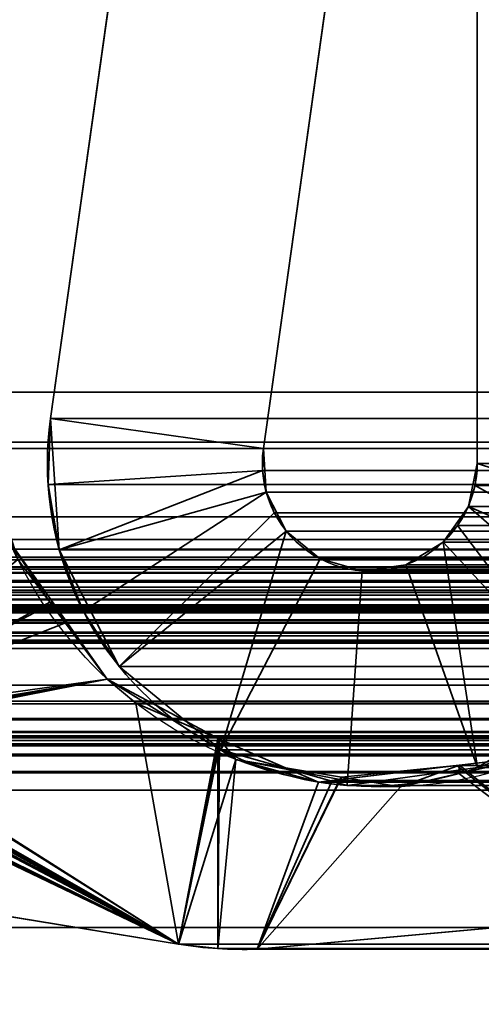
# Model space of a CAD drawing. Header units: millimetres. Extents: x -493 to 6693, y -115 to 145.
# Tile 92 of 256: x -302.69 to -299.47, y 2.48 to 9.34. Entities that reach past the tile are written whole.
import ezdxf

# ---------------------------------------------------------------- set-up
doc = ezdxf.new("R2010")
doc.units = ezdxf.units.MM
doc.layers.add('151', color=7, linetype='Continuous', true_color=0xffffff)

# ---------------------------------------------------------------- blocks, each defined once
blk = doc.blocks.new('UG_SURFACE_001')
at = {"layer": '151', "color": 252, "linetype": 'Continuous', "lineweight": 35}
for points in [[(492.5, -15, 2200.2499), (492.5, 135, 2200.2499), (-492.5, 135, 2200.2499), (-492.5, -15, 2200.2499)], [(-342.5, -15, 2050.2501), (-342.5, 135, 2050.2501), (342.5, 135, 2050.2501), (342.5, -15, 2050.2501)]]:
    blk.add_3dface(points, dxfattribs=at)
blk = doc.blocks.new('UG_SURFACE_085')
at = {"layer": '151', "color": 252, "linetype": 'Continuous', "lineweight": 35}
for points in [[(-299.5, 6.25, 2006.7501), (-299.5, 141.92, 2006.7501), (-299.5, 141.92, -7.75), (-299.5, 6.25, -7.75)], [(-299.5, 141.92, 2006.7501), (-299.5, 6.25, 2006.7501), (-298, 6.25, 2005.25), (-298, 141.92, 2005.25)], [(-298, 141.92, -7.75), (-298, 6.25, -7.75), (-299.5, 6.25, -7.75), (-299.5, 141.92, -7.75)], [(-301.6156, 12.7001, 2008.8656), (-301.6156, 12.7001, -7.75), (-302.4781, 6.5631, -7.75), (-302.4781, 6.5631, 2009.7282)], [(-300.9927, 6.3544, 2008.2426), (-300.1302, 12.4913, 2007.3802), (-301.6156, 12.7001, 2008.8656), (-302.4781, 6.5631, 2009.7282)], [(-302.4781, 6.5631, -7.75), (-301.6156, 12.7001, -7.75), (-300.1302, 12.4913, -7.75), (-300.9927, 6.3544, -7.75)], [(-300.1302, 12.4913, 2007.3802), (-300.9927, 6.3544, 2008.2426), (-300.9927, 6.3544, -7.75), (-300.1302, 12.4913, -7.75)], [(-302.4182, 5.6487, 2009.6681), (-302.4952, 6.1028, 2009.7451), (-302.4781, 6.5631, -7.75)], [(-302.4952, 6.1028, 2009.7451), (-302.4781, 6.5631, 2009.7282), (-302.4781, 6.5631, -7.75)], [(-302.4781, 6.5631, 2009.7282), (-302.4952, 6.1028, 2009.7451), (-300.9984, 6.2009, 2008.2483), (-300.9927, 6.3544, 2008.2426)], [(-302.4781, 6.5631, -7.75), (-302.4182, 5.6487, -7.75), (-302.4182, 5.6487, 2009.6681)], [(-300.9927, 6.3544, -7.75), (-300.9727, 6.0496, -7.75), (-302.4182, 5.6487, -7.75), (-302.4781, 6.5631, -7.75)], [(-300.9927, 6.3544, -7.75), (-300.9984, 6.2009, 2008.2483), (-300.9727, 6.0496, 2008.2228)], [(-300.9927, 6.3544, -7.75), (-300.9927, 6.3544, 2008.2426), (-300.9984, 6.2009, 2008.2483)], [(-300.9727, 6.0496, 2008.2228), (-300.9727, 6.0496, -7.75), (-300.9927, 6.3544, -7.75)], [(-299.5157, 6.0973, 2006.7656), (-299.5, 6.25, -7.75), (-299.5622, 5.9509, -7.75)], [(-298, 6.25, -7.75), (-298.1866, 5.3528, -7.75), (-299.5622, 5.9509, -7.75), (-299.5, 6.25, -7.75)], [(-299.5157, 6.0973, 2006.7656), (-299.5, 6.25, 2006.7501), (-299.5, 6.25, -7.75)], [(-299.5, 6.25, 2006.7501), (-299.5157, 6.0973, 2006.7656), (-298.1866, 5.3528, 2005.4367), (-298.0472, 5.7918, 2005.2972)], [(-298.0472, 5.7918, 2005.2972), (-298, 6.25, 2005.25), (-299.5, 6.25, 2006.7501)], [(-300.9984, 6.2009, 2008.2483), (-302.4952, 6.1028, 2009.7451), (-302.4182, 5.6487, 2009.6681)], [(-302.4182, 5.6487, 2009.6681), (-302.2503, 5.2198, 2009.5003), (-300.9727, 6.0496, 2008.2228), (-300.9984, 6.2009, 2008.2483)], [(-301.9986, 4.834, -7.75), (-302.4182, 5.6487, -7.75), (-300.9727, 6.0496, -7.75), (-300.8329, 5.778, -7.75)], [(-300.9168, 5.9066, 2008.1668), (-300.9727, 6.0496, 2008.2228), (-302.2503, 5.2198, 2009.5003), (-301.9986, 4.834, 2009.2485)], [(-300.9727, 6.0496, -7.75), (-300.9168, 5.9066, 2008.1668), (-300.8329, 5.778, 2008.0829)], [(-300.9727, 6.0496, -7.75), (-300.9727, 6.0496, 2008.2228), (-300.9168, 5.9066, 2008.1668)], [(-300.8329, 5.778, 2008.0829), (-300.8329, 5.778, -7.75), (-300.9727, 6.0496, -7.75)], [(-299.5622, 5.9509, -7.75), (-299.5622, 5.9509, 2006.8121), (-299.5157, 6.0973, 2006.7656)], [(-298.4126, 4.9514, 2005.6624), (-298.1866, 5.3528, 2005.4367), (-299.5157, 6.0973, 2006.7656), (-299.5622, 5.9509, 2006.8121)], [(-301.9986, 4.834, 2009.2485), (-301.2889, 4.2542, 2008.539), (-300.8329, 5.778, 2008.0829), (-300.9168, 5.9066, 2008.1668)], [(-299.6375, 5.8171, 2006.8874), (-299.5622, 5.9509, -7.75), (-299.7385, 5.7015, -7.75)], [(-299.7385, 5.7015, -7.75), (-299.5622, 5.9509, -7.75), (-298.1866, 5.3528, -7.75), (-298.7155, 4.6045, -7.75)], [(-299.6375, 5.8171, 2006.8874), (-299.5622, 5.9509, 2006.8121), (-299.5622, 5.9509, -7.75)], [(-298.7155, 4.6045, 2005.9655), (-298.4126, 4.9514, 2005.6624), (-299.5622, 5.9509, 2006.8121), (-299.6375, 5.8171, 2006.8874)], [(-300.8329, 5.778, -7.75), (-300.5963, 5.5847, -7.75), (-301.2889, 4.2542, -7.75), (-301.9986, 4.834, -7.75)], [(-301.2889, 4.2542, 2008.539), (-300.5963, 5.5847, 2007.8464), (-300.8329, 5.778, 2008.0829)], [(-300.5963, 5.5847, 2007.8464), (-300.5963, 5.5847, -7.75), (-300.8329, 5.778, -7.75), (-300.8329, 5.778, 2008.0829)], [(-299.7385, 5.7015, -7.75), (-299.7385, 5.7015, 2006.9885), (-299.6375, 5.8171, 2006.8874)], [(-299.6375, 5.8171, 2006.8874), (-299.7385, 5.7015, 2006.9885), (-299.4989, 4.1291, 2006.7489), (-298.7155, 4.6045, 2005.9655)], [(-299.7385, 5.7015, 2006.9885), (-299.7385, 5.7015, -7.75), (-299.9997, 5.543, -7.75), (-299.9997, 5.543, 2007.2496)], [(-299.7385, 5.7015, 2006.9885), (-299.9997, 5.543, 2007.2496), (-299.4989, 4.1291, 2006.7489)], [(-298.7155, 4.6045, -7.75), (-299.4989, 4.1291, -7.75), (-299.9997, 5.543, -7.75), (-299.7385, 5.7015, -7.75)], [(-302.4182, 5.6487, -7.75), (-301.9986, 4.834, -7.75), (-301.9986, 4.834, 2009.2485)], [(-301.9986, 4.834, 2009.2485), (-302.2503, 5.2198, 2009.5003), (-302.4182, 5.6487, -7.75)], [(-302.2503, 5.2198, 2009.5003), (-302.4182, 5.6487, 2009.6681), (-302.4182, 5.6487, -7.75)], [(-300.3023, 5.5018, 2007.5524), (-300.5963, 5.5847, 2007.8464), (-301.2889, 4.2542, 2008.539), (-300.407, 4.0055, 2007.6571)], [(-300.407, 4.0055, -7.75), (-301.2889, 4.2542, -7.75), (-300.5963, 5.5847, -7.75), (-300.3023, 5.5018, -7.75)], [(-300.3023, 5.5018, 2007.5524), (-300.3023, 5.5018, -7.75), (-300.5963, 5.5847, -7.75), (-300.5963, 5.5847, 2007.8464)], [(-300.407, 4.0055, 2007.6571), (-299.4989, 4.1291, 2006.7489), (-299.9997, 5.543, 2007.2496), (-300.3023, 5.5018, 2007.5524)], [(-300.3023, 5.5018, -7.75), (-299.9997, 5.543, -7.75), (-299.4989, 4.1291, -7.75), (-300.407, 4.0055, -7.75)], [(-299.9997, 5.543, 2007.2496), (-299.9997, 5.543, -7.75), (-300.3023, 5.5018, -7.75), (-300.3023, 5.5018, 2007.5524)], [(-301.9986, 4.834, 2009.2485), (-301.9986, 4.834, -7.75), (-301.2889, 4.2542, -7.75), (-301.2889, 4.2542, 2008.539)], [(-299.4989, 4.1291, 2006.7489), (-299.4989, 4.1291, -7.75), (-298.7155, 4.6045, -7.75), (-298.7155, 4.6045, 2005.9655)], [(-301.2889, 4.2542, 2008.539), (-301.2889, 4.2542, -7.75), (-300.407, 4.0055, -7.75), (-300.407, 4.0055, 2007.6571)], [(-300.407, 4.0055, 2007.6571), (-300.407, 4.0055, -7.75), (-299.4989, 4.1291, -7.75), (-299.4989, 4.1291, 2006.7489)]]:
    blk.add_3dface(points, dxfattribs=at)
blk = doc.blocks.new('UG_SURFACE_086')
at = {"layer": '151', "color": 252, "linetype": 'Continuous', "lineweight": 35}
for points in [[(-299.5, 6.25, 2006.7501), (-299.5, 141.92, 2006.7501), (-299.5, 141.92, -7.75), (-299.5, 6.25, -7.75)], [(-299.5, 141.92, 2006.7501), (-299.5, 6.25, 2006.7501), (-298, 6.25, 2005.25), (-298, 141.92, 2005.25)], [(-298, 141.92, -7.75), (-298, 6.25, -7.75), (-299.5, 6.25, -7.75), (-299.5, 141.92, -7.75)], [(-301.6156, 12.7001, 2008.8656), (-301.6156, 12.7001, -7.75), (-302.4781, 6.5631, -7.75), (-302.4781, 6.5631, 2009.7282)], [(-300.9927, 6.3544, 2008.2426), (-300.1302, 12.4913, 2007.3802), (-301.6156, 12.7001, 2008.8656), (-302.4781, 6.5631, 2009.7282)], [(-302.4781, 6.5631, -7.75), (-301.6156, 12.7001, -7.75), (-300.1302, 12.4913, -7.75), (-300.9927, 6.3544, -7.75)], [(-300.1302, 12.4913, 2007.3802), (-300.9927, 6.3544, 2008.2426), (-300.9927, 6.3544, -7.75), (-300.1302, 12.4913, -7.75)], [(-302.4182, 5.6487, 2009.6681), (-302.4952, 6.1028, 2009.7451), (-302.4781, 6.5631, -7.75)], [(-302.4952, 6.1028, 2009.7451), (-302.4781, 6.5631, 2009.7282), (-302.4781, 6.5631, -7.75)], [(-302.4781, 6.5631, 2009.7282), (-302.4952, 6.1028, 2009.7451), (-300.9984, 6.2009, 2008.2483), (-300.9927, 6.3544, 2008.2426)], [(-302.4781, 6.5631, -7.75), (-302.4182, 5.6487, -7.75), (-302.4182, 5.6487, 2009.6681)], [(-300.9927, 6.3544, -7.75), (-300.9727, 6.0496, -7.75), (-302.4182, 5.6487, -7.75), (-302.4781, 6.5631, -7.75)], [(-300.9927, 6.3544, -7.75), (-300.9984, 6.2009, 2008.2483), (-300.9727, 6.0496, 2008.2228)], [(-300.9927, 6.3544, -7.75), (-300.9927, 6.3544, 2008.2426), (-300.9984, 6.2009, 2008.2483)], [(-300.9727, 6.0496, 2008.2228), (-300.9727, 6.0496, -7.75), (-300.9927, 6.3544, -7.75)], [(-299.5157, 6.0973, 2006.7656), (-299.5, 6.25, -7.75), (-299.5622, 5.9509, -7.75)], [(-298, 6.25, -7.75), (-298.1866, 5.3528, -7.75), (-299.5622, 5.9509, -7.75), (-299.5, 6.25, -7.75)], [(-299.5157, 6.0973, 2006.7656), (-299.5, 6.25, 2006.7501), (-299.5, 6.25, -7.75)], [(-299.5, 6.25, 2006.7501), (-299.5157, 6.0973, 2006.7656), (-298.1866, 5.3528, 2005.4367), (-298.0472, 5.7918, 2005.2972)], [(-298.0472, 5.7918, 2005.2972), (-298, 6.25, 2005.25), (-299.5, 6.25, 2006.7501)], [(-300.9984, 6.2009, 2008.2483), (-302.4952, 6.1028, 2009.7451), (-302.4182, 5.6487, 2009.6681)], [(-302.4182, 5.6487, 2009.6681), (-302.2503, 5.2198, 2009.5003), (-300.9727, 6.0496, 2008.2228), (-300.9984, 6.2009, 2008.2483)], [(-301.9986, 4.834, -7.75), (-302.4182, 5.6487, -7.75), (-300.9727, 6.0496, -7.75), (-300.8329, 5.778, -7.75)], [(-300.9168, 5.9066, 2008.1668), (-300.9727, 6.0496, 2008.2228), (-302.2503, 5.2198, 2009.5003), (-301.9986, 4.834, 2009.2485)], [(-300.9727, 6.0496, -7.75), (-300.9168, 5.9066, 2008.1668), (-300.8329, 5.778, 2008.0829)], [(-300.9727, 6.0496, -7.75), (-300.9727, 6.0496, 2008.2228), (-300.9168, 5.9066, 2008.1668)], [(-300.8329, 5.778, 2008.0829), (-300.8329, 5.778, -7.75), (-300.9727, 6.0496, -7.75)], [(-299.5622, 5.9509, -7.75), (-299.5622, 5.9509, 2006.8121), (-299.5157, 6.0973, 2006.7656)], [(-298.4126, 4.9514, 2005.6624), (-298.1866, 5.3528, 2005.4367), (-299.5157, 6.0973, 2006.7656), (-299.5622, 5.9509, 2006.8121)], [(-301.9986, 4.834, 2009.2485), (-301.2889, 4.2542, 2008.539), (-300.8329, 5.778, 2008.0829), (-300.9168, 5.9066, 2008.1668)], [(-299.6375, 5.8171, 2006.8874), (-299.5622, 5.9509, -7.75), (-299.7385, 5.7015, -7.75)], [(-299.7385, 5.7015, -7.75), (-299.5622, 5.9509, -7.75), (-298.1866, 5.3528, -7.75), (-298.7155, 4.6045, -7.75)], [(-299.6375, 5.8171, 2006.8874), (-299.5622, 5.9509, 2006.8121), (-299.5622, 5.9509, -7.75)], [(-298.7155, 4.6045, 2005.9655), (-298.4126, 4.9514, 2005.6624), (-299.5622, 5.9509, 2006.8121), (-299.6375, 5.8171, 2006.8874)], [(-300.8329, 5.778, -7.75), (-300.5963, 5.5847, -7.75), (-301.2889, 4.2542, -7.75), (-301.9986, 4.834, -7.75)], [(-301.2889, 4.2542, 2008.539), (-300.5963, 5.5847, 2007.8464), (-300.8329, 5.778, 2008.0829)], [(-300.5963, 5.5847, 2007.8464), (-300.5963, 5.5847, -7.75), (-300.8329, 5.778, -7.75), (-300.8329, 5.778, 2008.0829)], [(-299.7385, 5.7015, -7.75), (-299.7385, 5.7015, 2006.9885), (-299.6375, 5.8171, 2006.8874)], [(-299.6375, 5.8171, 2006.8874), (-299.7385, 5.7015, 2006.9885), (-299.4989, 4.1291, 2006.7489), (-298.7155, 4.6045, 2005.9655)], [(-299.7385, 5.7015, 2006.9885), (-299.7385, 5.7015, -7.75), (-299.9997, 5.543, -7.75), (-299.9997, 5.543, 2007.2496)], [(-299.7385, 5.7015, 2006.9885), (-299.9997, 5.543, 2007.2496), (-299.4989, 4.1291, 2006.7489)], [(-298.7155, 4.6045, -7.75), (-299.4989, 4.1291, -7.75), (-299.9997, 5.543, -7.75), (-299.7385, 5.7015, -7.75)], [(-302.4182, 5.6487, -7.75), (-301.9986, 4.834, -7.75), (-301.9986, 4.834, 2009.2485)], [(-301.9986, 4.834, 2009.2485), (-302.2503, 5.2198, 2009.5003), (-302.4182, 5.6487, -7.75)], [(-302.2503, 5.2198, 2009.5003), (-302.4182, 5.6487, 2009.6681), (-302.4182, 5.6487, -7.75)], [(-300.3023, 5.5018, 2007.5524), (-300.5963, 5.5847, 2007.8464), (-301.2889, 4.2542, 2008.539), (-300.407, 4.0055, 2007.6571)], [(-300.407, 4.0055, -7.75), (-301.2889, 4.2542, -7.75), (-300.5963, 5.5847, -7.75), (-300.3023, 5.5018, -7.75)], [(-300.3023, 5.5018, 2007.5524), (-300.3023, 5.5018, -7.75), (-300.5963, 5.5847, -7.75), (-300.5963, 5.5847, 2007.8464)], [(-300.407, 4.0055, 2007.6571), (-299.4989, 4.1291, 2006.7489), (-299.9997, 5.543, 2007.2496), (-300.3023, 5.5018, 2007.5524)], [(-300.3023, 5.5018, -7.75), (-299.9997, 5.543, -7.75), (-299.4989, 4.1291, -7.75), (-300.407, 4.0055, -7.75)], [(-299.9997, 5.543, 2007.2496), (-299.9997, 5.543, -7.75), (-300.3023, 5.5018, -7.75), (-300.3023, 5.5018, 2007.5524)], [(-301.9986, 4.834, 2009.2485), (-301.9986, 4.834, -7.75), (-301.2889, 4.2542, -7.75), (-301.2889, 4.2542, 2008.539)], [(-299.4989, 4.1291, 2006.7489), (-299.4989, 4.1291, -7.75), (-298.7155, 4.6045, -7.75), (-298.7155, 4.6045, 2005.9655)], [(-301.2889, 4.2542, 2008.539), (-301.2889, 4.2542, -7.75), (-300.407, 4.0055, -7.75), (-300.407, 4.0055, 2007.6571)], [(-300.407, 4.0055, 2007.6571), (-300.407, 4.0055, -7.75), (-299.4989, 4.1291, -7.75), (-299.4989, 4.1291, 2006.7489)]]:
    blk.add_3dface(points, dxfattribs=at)
blk = doc.blocks.new('UG_SURFACE_088')
at = {"layer": '151', "color": 252, "linetype": 'Continuous', "lineweight": 35}
for points in [[(-299.5, 6.25, 2006.7501), (299.5, 6.25, 2006.7501), (299.5, 141.92, 2006.7501), (-299.5, 141.92, 2006.7501)], [(-298, 141.92, 2005.25), (-298, 6.25, 2005.25), (-299.5, 6.25, 2006.7501), (-299.5, 141.92, 2006.7501)], [(-314.5, -21.92, 2021.75), (314.5, -21.92, 2021.75), (314.5, 12.92, 2021.75), (-314.5, 12.92, 2021.75)], [(-313, -21.92, 2020.2501), (-313, 12.92, 2020.2501), (313, 12.92, 2020.2501), (313, -21.92, 2020.2501)], [(-301.6156, 12.7001, 2008.8656), (-302.4781, 6.5631, 2009.7282), (302.4781, 6.5631, 2009.7282), (301.6156, 12.7001, 2008.8656)], [(-302.4781, 6.5631, 2009.7282), (-301.6156, 12.7001, 2008.8656), (-300.1302, 12.4913, 2007.3802), (-300.9927, 6.3544, 2008.2426)], [(-300.1302, 12.4913, 2007.3802), (300.1302, 12.4913, 2007.3802), (300.9927, 6.3544, 2008.2426), (-300.9927, 6.3544, 2008.2426)], [(302.4781, 6.5631, 2009.7282), (-302.4781, 6.5631, 2009.7282), (-302.4952, 6.1028, 2009.7451)], [(302.4952, 6.1028, 2009.7451), (302.4781, 6.5631, 2009.7282), (-302.4952, 6.1028, 2009.7451)], [(-300.9927, 6.3544, 2008.2426), (-300.9984, 6.2009, 2008.2483), (-302.4952, 6.1028, 2009.7451), (-302.4781, 6.5631, 2009.7282)], [(-300.9984, 6.2009, 2008.2483), (300.9927, 6.3544, 2008.2426), (300.9984, 6.2009, 2008.2483)], [(-300.9984, 6.2009, 2008.2483), (-300.9927, 6.3544, 2008.2426), (300.9927, 6.3544, 2008.2426)], [(299.5157, 6.0973, 2006.7656), (-299.5, 6.25, 2006.7501), (-299.5157, 6.0973, 2006.7656)], [(-298.0472, 5.7918, 2005.2972), (-298.1866, 5.3528, 2005.4367), (-299.5157, 6.0973, 2006.7656), (-299.5, 6.25, 2006.7501)], [(299.5157, 6.0973, 2006.7656), (299.5, 6.25, 2006.7501), (-299.5, 6.25, 2006.7501)], [(-299.5, 6.25, 2006.7501), (-298, 6.25, 2005.25), (-298.0472, 5.7918, 2005.2972)], [(-302.4182, 5.6487, 2009.6681), (-302.4952, 6.1028, 2009.7451), (-300.9984, 6.2009, 2008.2483)], [(-300.9984, 6.2009, 2008.2483), (-300.9727, 6.0496, 2008.2228), (-302.2503, 5.2198, 2009.5003), (-302.4182, 5.6487, 2009.6681)], [(300.9984, 6.2009, 2008.2483), (300.9727, 6.0496, 2008.2228), (-300.9727, 6.0496, 2008.2228), (-300.9984, 6.2009, 2008.2483)], [(-302.4952, 6.1028, 2009.7451), (-302.4182, 5.6487, 2009.6681), (302.4182, 5.6487, 2009.6681), (302.4952, 6.1028, 2009.7451)], [(-301.9986, 4.834, 2009.2485), (-302.2503, 5.2198, 2009.5003), (-300.9727, 6.0496, 2008.2228), (-300.9168, 5.9066, 2008.1668)], [(-300.9168, 5.9066, 2008.1668), (-300.9727, 6.0496, 2008.2228), (300.9727, 6.0496, 2008.2228)], [(-300.9168, 5.9066, 2008.1668), (300.9727, 6.0496, 2008.2228), (300.9168, 5.9066, 2008.1668)], [(-299.5157, 6.0973, 2006.7656), (-299.5622, 5.9509, 2006.8121), (299.5622, 5.9509, 2006.8121)], [(-299.5622, 5.9509, 2006.8121), (-299.5157, 6.0973, 2006.7656), (-298.1866, 5.3528, 2005.4367), (-298.4126, 4.9514, 2005.6624)], [(-299.5157, 6.0973, 2006.7656), (299.5622, 5.9509, 2006.8121), (299.5157, 6.0973, 2006.7656)], [(-300.9168, 5.9066, 2008.1668), (-300.8329, 5.778, 2008.0829), (-301.2889, 4.2542, 2008.539), (-301.9986, 4.834, 2009.2485)], [(300.9168, 5.9066, 2008.1668), (300.8329, 5.778, 2008.0829), (-300.8329, 5.778, 2008.0829), (-300.9168, 5.9066, 2008.1668)], [(299.6375, 5.8171, 2006.8874), (-299.5622, 5.9509, 2006.8121), (-299.6375, 5.8171, 2006.8874)], [(-299.6375, 5.8171, 2006.8874), (-299.5622, 5.9509, 2006.8121), (-298.4126, 4.9514, 2005.6624), (-298.7155, 4.6045, 2005.9655)], [(299.6375, 5.8171, 2006.8874), (299.5622, 5.9509, 2006.8121), (-299.5622, 5.9509, 2006.8121)], [(-300.8329, 5.778, 2008.0829), (-300.5963, 5.5847, 2007.8464), (-301.2889, 4.2542, 2008.539)], [(300.5963, 5.5847, 2007.8464), (-300.5963, 5.5847, 2007.8464), (-300.8329, 5.778, 2008.0829), (300.8329, 5.778, 2008.0829)], [(-299.6375, 5.8171, 2006.8874), (-299.7385, 5.7015, 2006.9885), (299.7385, 5.7015, 2006.9885)], [(-298.7155, 4.6045, 2005.9655), (-299.4989, 4.1291, 2006.7489), (-299.7385, 5.7015, 2006.9885), (-299.6375, 5.8171, 2006.8874)], [(-299.6375, 5.8171, 2006.8874), (299.7385, 5.7015, 2006.9885), (299.6375, 5.8171, 2006.8874)], [(299.7385, 5.7015, 2006.9885), (-299.7385, 5.7015, 2006.9885), (-299.9997, 5.543, 2007.2496), (299.9997, 5.543, 2007.2496)], [(-299.4989, 4.1291, 2006.7489), (-299.9997, 5.543, 2007.2496), (-299.7385, 5.7015, 2006.9885)], [(302.2503, 5.2198, 2009.5003), (-302.4182, 5.6487, 2009.6681), (-302.2503, 5.2198, 2009.5003)], [(302.2503, 5.2198, 2009.5003), (302.4182, 5.6487, 2009.6681), (-302.4182, 5.6487, 2009.6681)], [(-300.407, 4.0055, 2007.6571), (-301.2889, 4.2542, 2008.539), (-300.5963, 5.5847, 2007.8464), (-300.3023, 5.5018, 2007.5524)], [(300.3023, 5.5018, 2007.5524), (-300.3023, 5.5018, 2007.5524), (-300.5963, 5.5847, 2007.8464), (300.5963, 5.5847, 2007.8464)], [(-300.3023, 5.5018, 2007.5524), (-299.9997, 5.543, 2007.2496), (-299.4989, 4.1291, 2006.7489), (-300.407, 4.0055, 2007.6571)], [(299.9997, 5.543, 2007.2496), (-299.9997, 5.543, 2007.2496), (-300.3023, 5.5018, 2007.5524), (300.3023, 5.5018, 2007.5524)], [(-302.2503, 5.2198, 2009.5003), (-301.9986, 4.834, 2009.2485), (301.9986, 4.834, 2009.2485), (302.2503, 5.2198, 2009.5003)], [(301.9986, 4.834, 2009.2485), (-301.9986, 4.834, 2009.2485), (-301.2889, 4.2542, 2008.539), (301.2889, 4.2542, 2008.539)], [(299.4989, 4.1291, 2006.7489), (-299.4989, 4.1291, 2006.7489), (-298.7155, 4.6045, 2005.9655), (298.7155, 4.6045, 2005.9655)], [(301.2889, 4.2542, 2008.539), (-301.2889, 4.2542, 2008.539), (-300.407, 4.0055, 2007.6571), (300.407, 4.0055, 2007.6571)], [(300.407, 4.0055, 2007.6571), (-300.407, 4.0055, 2007.6571), (-299.4989, 4.1291, 2006.7489), (299.4989, 4.1291, 2006.7489)]]:
    blk.add_3dface(points, dxfattribs=at)
blk = doc.blocks.new('UG_SURFACE_091')
at = {"layer": '151', "color": 7, "linetype": 'Continuous', "lineweight": 35}
for points in [[(-304.1233, 4.4054, -7.75), (-302.7643, 5.7063, -7.75), (-302.46, 5.278, -7.75)], [(-302.7643, 5.7063, -7.75), (-302.7059, 5.5802, 2009.9559), (-302.4831, 5.2824, 2009.7332)], [(-302.4831, 5.2824, 2009.7332), (-302.46, 5.278, -7.75), (-302.7643, 5.7063, -7.75)], [(-302.4831, 5.2824, 2009.7332), (-302.7059, 5.5802, 2009.9559), (-304.1873, 4.3527, 2011.4374)], [(-301.5852, 2.8982, -7.75), (-310.6892, 4.381, -7.75), (-310.7079, 5.3024, -7.75), (-304.4892, 4.2872, -7.75)], [(-304.1873, 4.3527, 2011.4374), (-302.0822, 4.7463, 2009.3322), (-302.4831, 5.2824, 2009.7332)], [(-302.46, 5.278, -7.75), (-302.0822, 4.7463, -7.75), (-304.1233, 4.4054, -7.75)], [(-302.46, 5.278, -7.75), (-302.4831, 5.2824, 2009.7332), (-302.0822, 4.7463, 2009.3322)], [(-302.0822, 4.7463, 2009.3322), (-302.0822, 4.7463, -7.75), (-302.46, 5.278, -7.75)], [(-301.5852, 2.8982, -7.75), (-304.2506, 4.3179, -7.75), (-302.0822, 4.7463, -7.75), (-301.3047, 4.2603, -7.75)], [(-302.0822, 4.7463, -7.75), (-304.2506, 4.3179, -7.75), (-304.1492, 4.3876, -7.75)], [(-304.1873, 4.3527, 2011.4374), (-301.5852, 2.8982, 2008.8351), (-301.8839, 4.5793, 2009.1338), (-302.0822, 4.7463, 2009.3322)], [(-304.1492, 4.3876, -7.75), (-304.1233, 4.4054, -7.75), (-302.0822, 4.7463, -7.75)], [(-302.0822, 4.7463, -7.75), (-301.8839, 4.5793, 2009.1338), (-301.2984, 4.3266, 2008.5485)], [(-302.0822, 4.7463, -7.75), (-302.0822, 4.7463, 2009.3322), (-301.8839, 4.5793, 2009.1338)], [(-301.2984, 4.3266, 2008.5485), (-301.3047, 4.2603, -7.75), (-302.0822, 4.7463, -7.75)], [(-301.2984, 4.3266, 2008.5485), (-301.8839, 4.5793, 2009.1338), (-301.5852, 2.8982, 2008.8351)], [(-310.6892, 4.381, 2017.9391), (-301.5852, 2.8982, 2008.8351), (-304.4552, 4.2832, 2011.7052), (-304.4892, 4.2872, 2011.7393)], [(-310.6892, 4.381, -7.75), (-301.5852, 2.8982, -7.75), (-301.5852, 2.8982, 2008.8351), (-310.6892, 4.381, 2017.9391)], [(-304.2591, 4.329, 2011.5092), (-304.3897, 4.2858, 2011.6396), (-301.5852, 2.8982, 2008.8351)], [(-301.5852, 2.8982, 2008.8351), (-304.1873, 4.3527, 2011.4374), (-304.2591, 4.329, 2011.5092)], [(-301.2984, 4.3266, 2008.5485), (-301.5852, 2.8982, 2008.8351), (-301.3118, 2.8675, 2008.5618)], [(-301.3118, 2.8675, 2008.5618), (-301.0368, 2.8635, 2008.287), (-300.6085, 4.0287, 2007.8585), (-301.2984, 4.3266, 2008.5485)], [(-301.1849, 4.1854, -7.75), (-301.3047, 4.2603, -7.75), (-301.2984, 4.3266, 2008.5485)], [(-301.1849, 4.1854, -7.75), (-301.2984, 4.3266, 2008.5485), (-300.6085, 4.0287, 2007.8585)], [(-304.4892, 4.2872, -7.75), (-304.4552, 4.2832, -7.75), (-301.5852, 2.8982, -7.75)], [(-304.4552, 4.2832, -7.75), (-304.4212, 4.2819, -7.75), (-301.5852, 2.8982, -7.75)], [(-304.4212, 4.2819, 2011.6713), (-304.4552, 4.2832, 2011.7052), (-301.5852, 2.8982, 2008.8351)], [(-301.5852, 2.8982, -7.75), (-304.4212, 4.2819, -7.75), (-304.3904, 4.2884, -7.75)], [(-301.5852, 2.8982, 2008.8351), (-304.3997, 4.2825, 2011.6496), (-304.4212, 4.2819, 2011.6713)], [(-304.3897, 4.2858, 2011.6396), (-304.3997, 4.2825, 2011.6496), (-301.5852, 2.8982, 2008.8351)], [(-301.5852, 2.8982, -7.75), (-304.3904, 4.2884, -7.75), (-304.2571, 4.3165, -7.75)], [(-304.2571, 4.3165, -7.75), (-304.2506, 4.3179, -7.75), (-301.5852, 2.8982, -7.75)], [(-301.3047, 4.2603, -7.75), (-301.1849, 4.1854, -7.75), (-301.5852, 2.8982, -7.75)], [(-299.0513, 4.2131, 2006.3012), (-299.0175, 4.2275, -7.75), (-299.6293, 4.0877, -7.75)], [(-299.6293, 4.0877, -7.75), (-299.0175, 4.2275, -7.75), (-298.3342, 3.1071, -7.75)], [(-299.6293, 4.0877, -7.75), (-299.625, 4.1452, 2006.875), (-299.0513, 4.2131, 2006.3012)], [(-298.3342, 3.1071, 2005.5842), (-299.0513, 4.2131, 2006.3012), (-299.625, 4.1452, 2006.875)], [(-301.3118, 2.8675, -7.75), (-301.5852, 2.8982, -7.75), (-301.1849, 4.1854, -7.75)], [(-301.1849, 4.1854, -7.75), (-300.4479, 4.0629, -7.75), (-301.0368, 2.8635, -7.75), (-301.3118, 2.8675, -7.75)], [(-301.1849, 4.1854, -7.75), (-300.6085, 4.0287, 2007.8585), (-300.4592, 4.0464, 2007.7093)], [(-300.4592, 4.0464, 2007.7093), (-300.4479, 4.0629, -7.75), (-301.1849, 4.1854, -7.75)], [(-301.0368, 2.8635, 2008.287), (-298.3342, 3.1071, 2005.5842), (-299.625, 4.1452, 2006.875), (-300.4592, 4.0464, 2007.7093)], [(-300.4479, 4.0629, -7.75), (-300.4592, 4.0464, 2007.7093), (-299.625, 4.1452, 2006.875)], [(-299.625, 4.1452, 2006.875), (-300.0367, 3.9946, -7.75), (-300.4479, 4.0629, -7.75)], [(-299.625, 4.1452, 2006.875), (-299.6293, 4.0877, -7.75), (-300.0367, 3.9946, -7.75)], [(-298.3342, 3.1071, -7.75), (-301.0368, 2.8635, -7.75), (-300.0367, 3.9946, -7.75), (-299.6293, 4.0877, -7.75)], [(-300.4479, 4.0629, -7.75), (-300.0367, 3.9946, -7.75), (-301.0368, 2.8635, -7.75)], [(-300.4592, 4.0464, 2007.7093), (-300.6085, 4.0287, 2007.8585), (-301.0368, 2.8635, 2008.287)], [(-301.0368, 2.8635, -7.75), (-298.3342, 3.1071, -7.75), (-298.3342, 3.1071, 2005.5842), (-301.0368, 2.8635, 2008.287)], [(-301.3118, 2.8675, 2008.5618), (-301.5852, 2.8982, 2008.8351), (-301.5852, 2.8982, -7.75), (-301.3118, 2.8675, -7.75)], [(-301.3118, 2.8675, -7.75), (-301.0368, 2.8635, -7.75), (-301.0368, 2.8635, 2008.287), (-301.3118, 2.8675, 2008.5618)]]:
    blk.add_3dface(points, dxfattribs=at)
blk = doc.blocks.new('UG_SURFACE_092')
at = {"layer": '151', "color": 7, "linetype": 'Continuous', "lineweight": 35}
for points in [[(-311.0615, 5.7187, 2018.3115), (-311.0615, 10.8663, 2018.3115), (311.0615, 10.8663, 2018.3115), (311.0615, 5.7187, 2018.3115)], [(-304, 10.8277, 2011.25), (-304, 4.7035, 2011.25), (304, 4.7035, 2011.25), (304, 10.8277, 2011.25)], [(312.0888, 6.3541, 2019.3388), (312.0888, 10.6334, 2019.3388), (-312.0888, 10.6334, 2019.3388), (-312.0888, 6.3541, 2019.3388)], [(302.9979, 10.5427, 2010.2479), (302.9979, 6.7467, 2010.2479), (-302.9979, 6.7467, 2010.2479), (-302.9979, 10.5427, 2010.2479)], [(-302.9649, 6.3975, 2010.215), (-302.9979, 6.7467, 2010.2479), (302.9979, 6.7467, 2010.2479)], [(-302.9649, 6.3975, 2010.215), (302.9979, 6.7467, 2010.2479), (302.9649, 6.3975, 2010.215)], [(302.9649, 6.3975, 2010.215), (302.8002, 5.8779, 2010.0503), (-302.8002, 5.8779, 2010.0503), (-302.9649, 6.3975, 2010.215)], [(313.4353, 5.5775, 2020.6852), (312.0888, 6.3541, 2019.3388), (-312.0888, 6.3541, 2019.3388), (-313.4353, 5.5775, 2020.6852)], [(-302.8002, 5.8779, 2010.0503), (302.8002, 5.8779, 2010.0503), (302.7059, 5.5802, 2009.9559)], [(-302.7059, 5.5802, 2009.9559), (-302.8002, 5.8779, 2010.0503), (302.7059, 5.5802, 2009.9559)], [(-311.0516, 5.6518, 2018.3015), (-311.0615, 5.7187, 2018.3115), (311.0615, 5.7187, 2018.3115)], [(311.0615, 5.7187, 2018.3115), (311.055, 5.6507, 2018.3051), (-311.0516, 5.6518, 2018.3015)], [(-311.0516, 5.6518, 2018.3015), (311.055, 5.6507, 2018.3051), (311.0538, 5.638, 2018.3039)], [(-311.0433, 5.596, 2018.2934), (-311.0516, 5.6518, 2018.3015), (311.0538, 5.638, 2018.3039)], [(-311.0109, 5.5274, 2018.261), (-311.0433, 5.596, 2018.2934), (311.0538, 5.638, 2018.3039)], [(311.0538, 5.638, 2018.3039), (311.013, 5.5252, 2018.2631), (-311.0109, 5.5274, 2018.261)], [(313.4353, 5.5775, 2020.6852), (-313.4353, 5.5775, 2020.6852), (-313.5041, 5.5125, 2020.7541), (313.5041, 5.5125, 2020.7541)], [(-304.0688, 4.4724, 2011.3187), (-302.7059, 5.5802, 2009.9559), (-302.3748, 5.1376, 2009.6247)], [(302.7059, 5.5802, 2009.9559), (302.3748, 5.1376, 2009.6247), (-302.3748, 5.1376, 2009.6247), (-302.7059, 5.5802, 2009.9559)], [(313.5294, 5.4886, 2020.7794), (313.5041, 5.5125, 2020.7541), (-313.5041, 5.5125, 2020.7541), (-313.5294, 5.4886, 2020.7794)], [(-310.991, 5.4854, 2018.2409), (-311.0109, 5.5274, 2018.261), (311.013, 5.5252, 2018.2631)], [(-310.991, 5.4854, 2018.2409), (311.013, 5.5252, 2018.2631), (311.0099, 5.5167, 2018.26)], [(-310.9331, 5.4281, 2018.1832), (-310.991, 5.4854, 2018.2409), (311.0099, 5.5167, 2018.26)], [(311.0099, 5.5167, 2018.26), (310.9333, 5.4266, 2018.1832), (-310.9331, 5.4281, 2018.1832)], [(313.5551, 5.4328, 2020.8051), (-313.5551, 5.4328, 2020.8051), (-313.5602, 5.4216, 2020.8101), (313.5602, 5.4216, 2020.8101)], [(-313.5551, 5.4328, 2020.8051), (313.5551, 5.4328, 2020.8051), (313.5294, 5.4886, 2020.7794)], [(-313.5294, 5.4886, 2020.7794), (-313.5551, 5.4328, 2020.8051), (313.5294, 5.4886, 2020.7794)], [(-310.8693, 5.365, 2018.1193), (-310.9331, 5.4281, 2018.1832), (310.9333, 5.4266, 2018.1832)], [(-310.8693, 5.365, 2018.1193), (310.9333, 5.4266, 2018.1832), (310.8988, 5.386, 2018.1489)], [(-313.5822, 5.3309, 2020.8323), (313.5822, 5.3309, 2020.8323), (313.5757, 5.388, 2020.8256)], [(-313.5757, 5.388, 2020.8256), (-313.5822, 5.3309, 2020.8323), (313.5757, 5.388, 2020.8256)], [(313.5757, 5.388, 2020.8256), (313.5602, 5.4216, 2020.8101), (-313.5602, 5.4216, 2020.8101), (-313.5757, 5.388, 2020.8256)], [(-310.8335, 5.3511, 2018.0836), (-310.8693, 5.365, 2018.1193), (310.8988, 5.386, 2018.1489)], [(310.8988, 5.386, 2018.1489), (310.8321, 5.3568, 2018.0821), (-310.8335, 5.3511, 2018.0836)], [(-310.7079, 5.3024, 2017.9579), (-310.8335, 5.3511, 2018.0836), (310.8321, 5.3568, 2018.0821)], [(310.8321, 5.3568, 2018.0821), (310.7079, 5.3024, 2017.9579), (-310.7079, 5.3024, 2017.9579)], [(313.5822, 5.3309, 2020.8323), (-313.5822, 5.3309, 2020.8323), (-313.5858, 5.2992, 2020.8359)], [(313.5858, 5.2992, 2020.8359), (313.5822, 5.3309, 2020.8323), (-313.5858, 5.2992, 2020.8359)], [(-313.5858, 5.2992, 2020.8359), (-313.5765, 5.2316, 2020.8266), (313.5765, 5.2316, 2020.8266), (313.5858, 5.2992, 2020.8359)], [(-304.4892, 4.2872, 2011.7393), (-310.7079, 5.3024, 2017.9579), (310.7079, 5.3024, 2017.9579), (304.4892, 4.2872, 2011.7393)], [(-301.5852, 2.8982, 2008.8351), (-310.6892, 4.381, 2017.9391), (-310.7079, 5.3024, 2017.9579), (-304.4892, 4.2872, 2011.7393)], [(313.5765, 5.2316, 2020.8266), (-313.5765, 5.2316, 2020.8266), (-313.5723, 5.2218, 2020.8223)], [(-313.5723, 5.2218, 2020.8223), (313.5728, 5.2213, 2020.8228), (313.5765, 5.2316, 2020.8266)], [(313.5539, 5.1695, 2020.8039), (-313.5723, 5.2218, 2020.8223), (-313.5377, 5.1404, 2020.7877)], [(313.5539, 5.1695, 2020.8039), (313.5728, 5.2213, 2020.8228), (-313.5723, 5.2218, 2020.8223)], [(312.5291, 5.2483, 2019.7792), (313.1932, 5.0016, 2020.4432), (-313.1932, 5.0016, 2020.4432), (-312.5291, 5.2483, 2019.7792)], [(312.5291, 5.2483, 2019.7792), (-312.5291, 5.2483, 2019.7792), (-312.4664, 5.2642, 2019.7165)], [(312.5291, 5.2483, 2019.7792), (-312.4664, 5.2642, 2019.7165), (-312.4352, 5.2596, 2019.6853)], [(312.3686, 5.2615, 2019.6187), (-312.4352, 5.2596, 2019.6853), (-312.3428, 5.2462, 2019.5928)], [(312.3686, 5.2615, 2019.6187), (312.4342, 5.2561, 2019.6843), (-312.4352, 5.2596, 2019.6853)], [(-312.4352, 5.2596, 2019.6853), (312.4342, 5.2561, 2019.6843), (312.5291, 5.2483, 2019.7792)], [(-312.3428, 5.2462, 2019.5928), (312.3434, 5.2499, 2019.5932), (312.3686, 5.2615, 2019.6187)], [(312.3434, 5.2499, 2019.5932), (-312.3428, 5.2462, 2019.5928), (-312.3025, 5.2403, 2019.5525)], [(-312.3025, 5.2403, 2019.5525), (312.2604, 5.2119, 2019.5103), (312.3434, 5.2499, 2019.5932)], [(-312.3025, 5.2403, 2019.5525), (-312.262, 5.2093, 2019.5119), (312.2604, 5.2119, 2019.5103)], [(313.5539, 5.1695, 2020.8039), (-313.5377, 5.1404, 2020.7877), (-313.5346, 5.1372, 2020.7846)], [(-313.5346, 5.1372, 2020.7846), (313.5324, 5.1402, 2020.7825), (313.5539, 5.1695, 2020.8039)], [(312.2416, 5.2033, 2019.4917), (312.2604, 5.2119, 2019.5103), (-312.262, 5.2093, 2019.5119)], [(312.2416, 5.2033, 2019.4917), (-312.262, 5.2093, 2019.5119), (-312.1961, 5.1589, 2019.4461)], [(-312.1961, 5.1589, 2019.4461), (312.1962, 5.151, 2019.4461), (312.2416, 5.2033, 2019.4917)], [(-312.1961, 5.1589, 2019.4461), (-312.1939, 5.1552, 2019.444), (312.1962, 5.151, 2019.4461)], [(312.1682, 5.1188, 2019.4182), (-312.1939, 5.1552, 2019.444), (-312.1465, 5.0731, 2019.3965)], [(312.1682, 5.1188, 2019.4182), (312.1962, 5.151, 2019.4461), (-312.1939, 5.1552, 2019.444)], [(313.4876, 5.0792, 2020.7376), (313.5324, 5.1402, 2020.7825), (-313.5346, 5.1372, 2020.7846)], [(-313.5346, 5.1372, 2020.7846), (-313.4668, 5.0667, 2020.7167), (313.4675, 5.0671, 2020.7176)], [(313.4675, 5.0671, 2020.7176), (313.4876, 5.0792, 2020.7376), (-313.5346, 5.1372, 2020.7846)], [(-312.1465, 5.0731, 2019.3965), (312.1465, 5.0731, 2019.3965), (312.1682, 5.1188, 2019.4182)], [(-302.3748, 5.1376, 2009.6247), (-302.0822, 4.7463, 2009.3322), (-304.0688, 4.4724, 2011.3187)], [(302.0822, 4.7463, 2009.3322), (-302.0822, 4.7463, 2009.3322), (-302.3748, 5.1376, 2009.6247), (302.3748, 5.1376, 2009.6247)], [(313.4675, 5.0671, 2020.7176), (-313.4668, 5.0667, 2020.7167), (-313.4479, 5.0471, 2020.6978)], [(313.4675, 5.0671, 2020.7176), (-313.4479, 5.0471, 2020.6978), (-313.385, 5.014, 2020.6349)], [(-313.385, 5.014, 2020.6349), (313.3841, 5.0169, 2020.6342), (313.4675, 5.0671, 2020.7176)], [(313.3841, 5.0169, 2020.6342), (-313.385, 5.014, 2020.6349), (-313.3833, 5.0132, 2020.6335)], [(313.3696, 5.0082, 2020.6196), (313.3841, 5.0169, 2020.6342), (-313.3833, 5.0132, 2020.6335)], [(-313.3833, 5.0132, 2020.6335), (-313.2925, 5.0044, 2020.5426), (313.2929, 5.0053, 2020.5429)], [(313.2929, 5.0053, 2020.5429), (313.3696, 5.0082, 2020.6196), (-313.3833, 5.0132, 2020.6335)], [(312.1321, 5.0177, 2019.3822), (-312.1465, 5.0731, 2019.3965), (-312.1321, 5.0177, 2019.3822)], [(312.1321, 5.0177, 2019.3822), (312.1465, 5.0731, 2019.3965), (-312.1465, 5.0731, 2019.3965)], [(-312.1321, 5.0177, 2019.3822), (312.1284, 4.9608, 2019.3784), (312.1321, 5.0177, 2019.3822)], [(-312.1321, 5.0177, 2019.3822), (-312.1284, 4.9608, 2019.3784), (312.1284, 4.9608, 2019.3784)], [(313.2929, 5.0053, 2020.5429), (-313.2925, 5.0044, 2020.5426), (-313.215, 4.9969, 2020.4649)], [(313.1932, 5.0016, 2020.4432), (313.2929, 5.0053, 2020.5429), (-313.215, 4.9969, 2020.4649)], [(-313.215, 4.9969, 2020.4649), (-313.1932, 5.0016, 2020.4432), (313.1932, 5.0016, 2020.4432)], [(312.175, 1.6459, 2019.4249), (312.1284, 4.9608, 2019.3784), (-312.1284, 4.9608, 2019.3784), (-312.175, 1.6459, 2019.4249)], [(-302.0822, 4.7463, 2009.3322), (-301.8839, 4.5793, 2009.1338), (-301.5852, 2.8982, 2008.8351), (-304.0688, 4.4724, 2011.3187)], [(-302.0822, 4.7463, 2009.3322), (302.0822, 4.7463, 2009.3322), (301.8839, 4.5793, 2009.1338)], [(-301.8839, 4.5793, 2009.1338), (-302.0822, 4.7463, 2009.3322), (301.8839, 4.5793, 2009.1338)], [(304.0184, 4.5798, 2011.2684), (-304, 4.7035, 2011.25), (-304.0144, 4.5936, 2011.2643)], [(304.0184, 4.5798, 2011.2684), (304, 4.7035, 2011.25), (-304, 4.7035, 2011.25)], [(304.0707, 4.4695, 2011.3206), (-304.0236, 4.5731, 2011.2736), (-304.0688, 4.4724, 2011.3187)], [(-304.0144, 4.5936, 2011.2643), (-304.0236, 4.5731, 2011.2736), (304.0221, 4.5719, 2011.2722)], [(304.0707, 4.4695, 2011.3206), (304.0221, 4.5719, 2011.2722), (-304.0236, 4.5731, 2011.2736)], [(-304.0144, 4.5936, 2011.2643), (304.0221, 4.5719, 2011.2722), (304.0184, 4.5798, 2011.2684)], [(-301.5852, 2.8982, 2008.8351), (-301.8839, 4.5793, 2009.1338), (-301.3108, 4.3319, 2008.5609)], [(301.8839, 4.5793, 2009.1338), (301.3108, 4.3319, 2008.5609), (-301.3108, 4.3319, 2008.5609), (-301.8839, 4.5793, 2009.1338)], [(-304.0688, 4.4724, 2011.3187), (-304.0799, 4.4618, 2011.3299), (304.0795, 4.4607, 2011.3294)], [(-304.0799, 4.4618, 2011.3299), (-304.0688, 4.4724, 2011.3187), (-301.5852, 2.8982, 2008.8351)], [(-304.0688, 4.4724, 2011.3187), (304.0795, 4.4607, 2011.3294), (304.0707, 4.4695, 2011.3206)], [(-304.0799, 4.4618, 2011.3299), (-304.1725, 4.3741, 2011.4224), (304.1705, 4.3696, 2011.4205)], [(-301.5852, 2.8982, 2008.8351), (-304.1725, 4.3741, 2011.4224), (-304.0799, 4.4618, 2011.3299)], [(304.1705, 4.3696, 2011.4205), (304.0795, 4.4607, 2011.3294), (-304.0799, 4.4618, 2011.3299)], [(310.8867, 4.3379, 2018.1367), (-310.9405, 4.2946, 2018.1906), (-310.8867, 4.3379, 2018.1367)], [(310.8867, 4.3379, 2018.1367), (310.9405, 4.2946, 2018.1906), (-310.9405, 4.2946, 2018.1906)], [(-310.8867, 4.3379, 2018.1367), (-310.8243, 4.3515, 2018.0743), (310.8243, 4.3515, 2018.0743), (310.8867, 4.3379, 2018.1367)], [(310.8243, 4.3515, 2018.0743), (-310.8243, 4.3515, 2018.0743), (-310.6892, 4.381, 2017.9391), (310.6892, 4.381, 2017.9391)], [(-310.6892, 4.381, 2017.9391), (-301.5852, 2.8982, 2008.8351), (301.5852, 2.8982, 2008.8351), (310.6892, 4.381, 2017.9391)], [(-304.2099, 4.3386, 2011.4601), (-304.2871, 4.3179, 2011.5371), (304.2878, 4.3195, 2011.5378)], [(-304.2871, 4.3179, 2011.5371), (-304.2099, 4.3386, 2011.4601), (-301.5852, 2.8982, 2008.8351)], [(304.1873, 4.3527, 2011.4374), (-304.1725, 4.3741, 2011.4224), (-304.2099, 4.3386, 2011.4601)], [(-301.5852, 2.8982, 2008.8351), (-304.2099, 4.3386, 2011.4601), (-304.1725, 4.3741, 2011.4224)], [(-304.2099, 4.3386, 2011.4601), (304.2878, 4.3195, 2011.5378), (304.1873, 4.3527, 2011.4374)], [(304.1873, 4.3527, 2011.4374), (304.1705, 4.3696, 2011.4205), (-304.1725, 4.3741, 2011.4224)], [(-301.3118, 2.8675, 2008.5618), (-301.5852, 2.8982, 2008.8351), (-301.3108, 4.3319, 2008.5609)], [(-301.3108, 4.3319, 2008.5609), (-300.6085, 4.0287, 2007.8585), (-301.0368, 2.8635, 2008.287), (-301.3118, 2.8675, 2008.5618)], [(-301.3108, 4.3319, 2008.5609), (301.3108, 4.3319, 2008.5609), (300.6085, 4.0287, 2007.8585)], [(-300.6085, 4.0287, 2007.8585), (-301.3108, 4.3319, 2008.5609), (300.6085, 4.0287, 2007.8585)], [(-311.0305, 4.2222, 2018.2805), (-310.9405, 4.2946, 2018.1906), (310.9405, 4.2946, 2018.1906), (311.0305, 4.2222, 2018.2805)], [(-304.4552, 4.2832, 2011.7052), (-304.4892, 4.2872, 2011.7393), (304.4892, 4.2872, 2011.7393)], [(-304.4892, 4.2872, 2011.7393), (-304.4552, 4.2832, 2011.7052), (-301.5852, 2.8982, 2008.8351)], [(-304.4552, 4.2832, 2011.7052), (304.4892, 4.2872, 2011.7393), (304.4552, 4.2832, 2011.7052)], [(304.4552, 4.2832, 2011.7052), (304.4212, 4.2819, 2011.6713), (-304.4212, 4.2819, 2011.6713), (-304.4552, 4.2832, 2011.7052)], [(-304.4552, 4.2832, 2011.7052), (-304.4212, 4.2819, 2011.6713), (-301.5852, 2.8982, 2008.8351)], [(304.4066, 4.2823, 2011.6565), (-304.4071, 4.2857, 2011.657), (-304.4212, 4.2819, 2011.6713)], [(-301.5852, 2.8982, 2008.8351), (-304.4212, 4.2819, 2011.6713), (-304.4071, 4.2857, 2011.657)], [(-304.4212, 4.2819, 2011.6713), (304.4212, 4.2819, 2011.6713), (304.4066, 4.2823, 2011.6565)], [(304.3997, 4.2825, 2011.6496), (-304.2871, 4.3179, 2011.5371), (-304.4071, 4.2857, 2011.657)], [(-304.4071, 4.2857, 2011.657), (-304.2871, 4.3179, 2011.5371), (-301.5852, 2.8982, 2008.8351)], [(-304.4071, 4.2857, 2011.657), (304.4066, 4.2823, 2011.6565), (304.3997, 4.2825, 2011.6496)], [(304.3997, 4.2825, 2011.6496), (304.2878, 4.3195, 2011.5378), (-304.2871, 4.3179, 2011.5371)], [(311.0964, 4.1017, 2018.3465), (-311.0964, 4.1017, 2018.3465), (-311.0361, 4.2121, 2018.286), (311.0361, 4.2121, 2018.286)], [(311.0305, 4.2222, 2018.2805), (-311.0361, 4.2121, 2018.286), (-311.0305, 4.2222, 2018.2805)], [(311.0305, 4.2222, 2018.2805), (311.0361, 4.2121, 2018.286), (-311.0361, 4.2121, 2018.286)], [(-299.643, 4.1431, 2006.8929), (-299.0513, 4.2131, 2006.3012), (-298.3342, 3.1071, 2005.5842)], [(-299.0513, 4.2131, 2006.3012), (-299.643, 4.1431, 2006.8929), (299.643, 4.1431, 2006.8929)], [(-300.5121, 4.0402, 2007.7622), (-299.643, 4.1431, 2006.8929), (-298.3342, 3.1071, 2005.5842), (-301.0368, 2.8635, 2008.287)], [(299.643, 4.1431, 2006.8929), (-299.643, 4.1431, 2006.8929), (-300.5121, 4.0402, 2007.7622), (300.5121, 4.0402, 2007.7622)], [(311.1224, 3.9715, 2018.3723), (-311.1224, 3.9715, 2018.3723), (-311.1005, 4.0942, 2018.3506)], [(-311.1005, 4.0942, 2018.3506), (-311.0964, 4.1017, 2018.3465), (311.0964, 4.1017, 2018.3465), (311.1005, 4.0942, 2018.3506)], [(311.1005, 4.0942, 2018.3506), (311.1224, 3.9715, 2018.3723), (-311.1005, 4.0942, 2018.3506)], [(-301.0368, 2.8635, 2008.287), (-300.6085, 4.0287, 2007.8585), (-300.5121, 4.0402, 2007.7622)], [(300.6085, 4.0287, 2007.8585), (300.5121, 4.0402, 2007.7622), (-300.5121, 4.0402, 2007.7622), (-300.6085, 4.0287, 2007.8585)], [(-311.2049, 1.0412, 2018.4548), (-311.1224, 3.9715, 2018.3723), (311.1224, 3.9715, 2018.3723), (311.2049, 1.0412, 2018.4548)], [(-301.0368, 2.8635, 2008.287), (-298.3342, 3.1071, 2005.5842), (298.3342, 3.1071, 2005.5842), (301.0368, 2.8635, 2008.287)], [(301.3118, 2.8675, 2008.5618), (-301.5852, 2.8982, 2008.8351), (-301.3118, 2.8675, 2008.5618)], [(301.3118, 2.8675, 2008.5618), (301.5852, 2.8982, 2008.8351), (-301.5852, 2.8982, 2008.8351)], [(-301.3118, 2.8675, 2008.5618), (-301.0368, 2.8635, 2008.287), (301.0368, 2.8635, 2008.287), (301.3118, 2.8675, 2008.5618)]]:
    blk.add_3dface(points, dxfattribs=at)
blk = doc.blocks.new('UG_SURFACE_094')
at = {"layer": '151', "color": 252, "linetype": 'Continuous', "lineweight": 35}
for points in [[(-312, 3.0145, -6.75), (-297, 3.0145, -6.75), (-297, 3.0145, -7.75), (-312, 3.0145, -7.75)], [(-297, 3.0145, -6.75), (-312, 3.0145, -6.75), (-312, -16.9528, -6.75), (312, -16.9528, -6.75)], [(-312, -16.9528, -7.75), (-312, 3.0145, -7.75), (-297, 3.0145, -7.75)], [(-297, 3.0145, -7.75), (297, 3.0145, -7.75), (-312, -16.9528, -7.75)], [(297, 3.0145, -7.75), (312, 3.0145, -7.75), (312, -16.9528, -7.75), (-312, -16.9528, -7.75)]]:
    blk.add_3dface(points, dxfattribs=at)

msp = doc.modelspace()

# ---------------------------------------------------------------- linework, layer by layer
at = {"layer": '151', "color": 253, "linetype": 'Continuous', "lineweight": -3}
for p, q in [((-299.5, 141.92, -7.75), (-299.5, 6.25, -7.75)), ((-299.5, 6.25, 2006.75), (-299.5, 141.92, 2006.75)), ((-299.5, 141.92, -7.75), (-299.5, 6.25, -7.75)), ((-299.5, 6.25, 2006.75), (-299.5, 141.92, 2006.75)), ((-299.5, 6.25, 2006.75), (-299.5, 141.92, 2006.75)), ((-302.4781, 6.5631, -7.75), (-301.6156, 12.7001, -7.75)), ((-301.6156, 12.7001, 2008.8656), (-302.4781, 6.5631, 2009.7281)), ((-301.6156, 12.7001, 2008.8656), (-302.4781, 6.5631, 2009.7281)), ((-302.4781, 6.5631, -7.75), (-301.6156, 12.7001, -7.75)), ((-301.6156, 12.7001, 2008.8656), (-302.4781, 6.5631, 2009.7281)), ((-300.9927, 6.3544, -7.75), (-300.1302, 12.4913, -7.75)), ((-300.1302, 12.4913, 2007.3802), (-300.9927, 6.3544, 2008.2427)), ((-300.9927, 6.3544, -7.75), (-300.1302, 12.4913, -7.75)), ((-300.1302, 12.4913, 2007.3802), (-300.9927, 6.3544, 2008.2427)), ((-300.1302, 12.4913, 2007.3802), (-300.9927, 6.3544, 2008.2427)), ((302.9979, 6.7467, 2010.2479), (-302.9979, 6.7467, 2010.2479)), ((-302.4781, 6.5631, 2009.7281), (-302.4781, 6.5631, -7.75)), ((302.4781, 6.5631, 2009.7281), (-302.4781, 6.5631, 2009.7281)), ((-302.4781, 6.5631, 2009.7281), (-302.4781, 6.5631, -7.75)), ((312.0888, 6.3541, 2019.3388), (-312.0888, 6.3541, 2019.3388)), ((-300.9927, 6.3544, 2008.2427), (-300.9927, 6.3544, -7.75)), ((300.9927, 6.3544, 2008.2427), (-300.9927, 6.3544, 2008.2427)), ((-300.9927, 6.3544, 2008.2427), (-300.9927, 6.3544, -7.75)), ((-299.5, 6.25, 2006.75), (-299.5, 6.25, -7.75)), ((-299.5, 6.25, 2006.75), (-299.5, 6.25, -7.75)), ((299.5, 6.25, 2006.75), (-299.5, 6.25, 2006.75)), ((-311.0615, 5.7187, 2018.3115), (311.0615, 5.7187, 2018.3115)), ((313.4353, 5.5775, 2020.6853), (-313.4353, 5.5775, 2020.6853)), ((-310.7079, 5.3024, 2017.9579), (310.7079, 5.3024, 2017.9579)), ((313.5766, 5.2316, 2020.8266), (-313.5766, 5.2316, 2020.8266)), ((312.5291, 5.2483, 2019.7791), (-312.5291, 5.2483, 2019.7791)), ((312.1465, 5.0731, 2019.3965), (-312.1465, 5.0731, 2019.3965)), ((313.1932, 5.0016, 2020.4432), (-313.1932, 5.0016, 2020.4432)), ((-312.1284, 4.9608, 2019.3784), (312.1284, 4.9608, 2019.3784)), ((302.0821, 4.7463, 2009.3321), (-302.0821, 4.7463, 2009.3321)), ((-302.0821, 4.7463, 2009.3321), (-302.0821, 4.7463, -7.75)), ((-304, 4.7035, 2011.25), (304, 4.7035, 2011.25)), ((-310.6891, 4.381, -7.75), (-301.5852, 2.8982, -7.75)), ((-301.5852, 2.8982, 2008.8352), (-310.6891, 4.381, 2017.9391)), ((-310.6891, 4.381, 2017.9391), (310.6891, 4.381, 2017.9391)), ((-301.5852, 2.8982, 2008.8352), (-310.6891, 4.381, 2017.9391)), ((-304.4892, 4.2872, 2011.7392), (304.4892, 4.2872, 2011.7392)), ((-304.4212, 4.2819, 2011.6712), (304.4212, 4.2819, 2011.6712)), ((-311.1224, 3.9715, 2018.3724), (311.1224, 3.9715, 2018.3724)), ((-298.3342, 3.1071, 2005.5842), (-301.0368, 2.8635, 2008.2868)), ((-298.3342, 3.1071, 2005.5842), (-301.0368, 2.8635, 2008.2868)), ((-298.3342, 3.1071, -7.75), (-301.0368, 2.8635, -7.75)), ((-297, 3.0145, -6.75), (-312, 3.0145, -6.75)), ((-297, 3.0145, -7.75), (-312, 3.0145, -7.75)), ((-301.5852, 2.8982, -7.75), (-301.5852, 2.8982, 2008.8352)), ((-301.5852, 2.8982, 2008.8352), (301.5852, 2.8982, 2008.8352)), ((-301.0368, 2.8635, -7.75), (-301.0368, 2.8635, 2008.2868)), ((-301.0368, 2.8635, 2008.2868), (301.0368, 2.8635, 2008.2868))]:
    msp.add_line(p, q, dxfattribs=at)
at = {"layer": '151', "color": 253, "linetype": 'Continuous', "lineweight": -3, "extrusion": (0, 0, -1)}
for radius in [2.25, 2.25, 0.75, 0.75]:
    msp.add_arc((300.25, 6.25, 7.75), radius, 180, 8, dxfattribs=at)
at = {"layer": '151', "color": 253, "linetype": 'Continuous', "lineweight": -3, "extrusion": (0.707107, 6.12323e-17, 0.707107)}
for major_axis in [(-2.25, 0, 2.25), (-2.25, 0, 2.25), (-2.25, 0, 2.25), (-0.75, 0, 0.75), (-0.75, 0, 0.75), (-0.75, 0, 0.75)]:
    msp.add_ellipse((-300.25, 6.25, 2007.5), major_axis=major_axis, ratio=0.707107, start_param=6.143559, end_param=9.424778, dxfattribs=at)
at = {"layer": '151', "color": 253, "linetype": 'Continuous', "lineweight": -3}
for points in [[(-302.0821, 4.7463, 2009.3321), (-302.6432, 5.2631, 2009.8932), (-302.9731, 5.9842, 2010.2231), (-302.9979, 6.7467, 2010.2479)], [(-302.0821, 4.7463, 2009.3321), (-302.6432, 5.2631, 2009.8932), (-302.9731, 5.9842, 2010.2231), (-302.9979, 6.7467, 2010.2479)], [(-302.0821, 4.7463, -7.75), (-302.6432, 5.2631, -7.75), (-302.9731, 5.9842, -7.75), (-302.9979, 6.7467, -7.75)], [(-298.0592, 4.9099, -7.75), (-299.1246, 3.7534, -7.75), (-300.926, 3.6801, -7.75), (-302.0821, 4.7463, -7.75)], [(-298.0592, 4.9099, 2005.3092), (-299.1246, 3.7534, 2006.3746), (-300.926, 3.6801, 2008.176), (-302.0821, 4.7463, 2009.3321)], [(-298.0592, 4.9099, 2005.3092), (-299.1246, 3.7534, 2006.3746), (-300.926, 3.6801, 2008.176), (-302.0821, 4.7463, 2009.3321)], [(-301.0368, 2.8635, 2008.2868), (-301.2202, 2.8571, 2008.4702), (-301.4039, 2.8688, 2008.6539), (-301.5852, 2.8982, 2008.8352)], [(-301.5852, 2.8982, 2008.8352), (-301.4039, 2.8688, 2008.6539), (-301.2202, 2.8571, 2008.4702), (-301.0368, 2.8635, 2008.2868)], [(-301.0368, 2.8635, -7.75), (-301.2202, 2.8571, -7.75), (-301.4039, 2.8688, -7.75), (-301.5852, 2.8982, -7.75)]]:
    msp.add_open_spline(points, degree=3, dxfattribs=at)

# ---------------------------------------------------------------- block references
for name in ['UG_SURFACE_085', 'UG_SURFACE_086', 'UG_SURFACE_088', 'UG_SURFACE_001', 'UG_SURFACE_094', 'UG_SURFACE_091', 'UG_SURFACE_092']:
    msp.add_blockref(name, (0, 0), dxfattribs=at)

doc.saveas('drawing.dxf')
